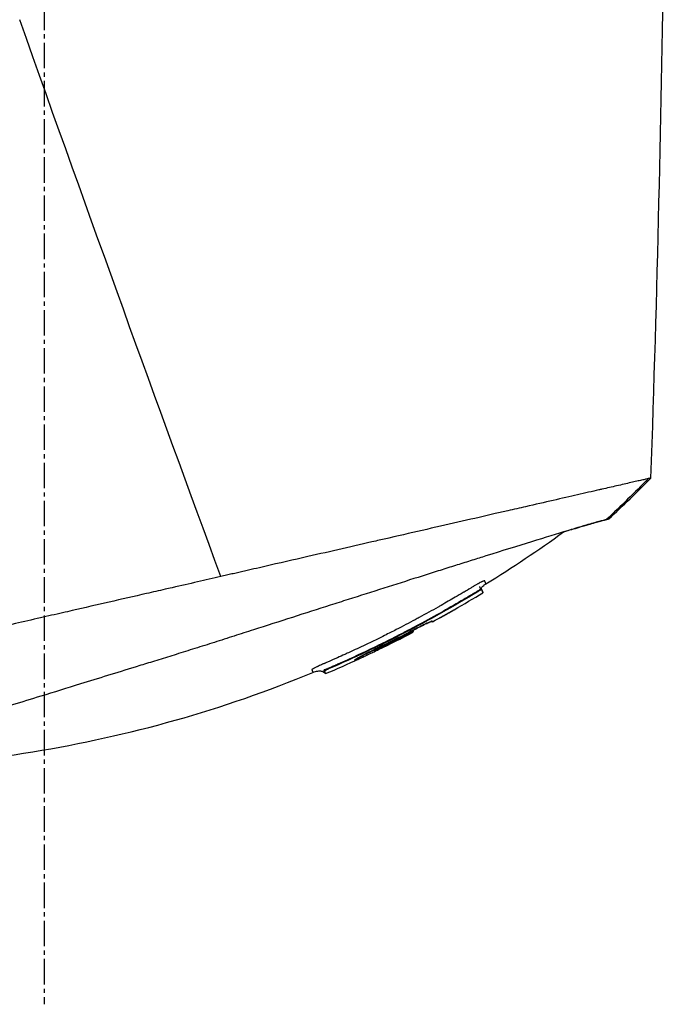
# Model space of a CAD drawing. Header units: millimetres. Extents: x 0 to 4378, y 0 to 2397.
# Tile 111 of 256: x 351 to 394, y 1691 to 1757. Entities that reach past the tile are written whole.
import ezdxf

# ---------------------------------------------------------------- set-up
doc = ezdxf.new("R2010")
doc.units = ezdxf.units.MM
doc.header["$LTSCALE"] = 0.2
doc.linetypes.add('CENTER2', pattern=[1.125, 0.75, -0.125, 0.125, -0.125])
doc.layers.add('02_Center Line', color=1, linetype='CENTER2')

# ---------------------------------------------------------------- blocks, each defined once
blk = doc.blocks.new('A$Ca70e54de')
for p, q in [((111.685, 1249.551), (111.685, 1249.551)), ((114.143, 1242.686), (114.143, 1242.686)), ((114.628, 1241.338), (114.628, 1241.338)), ((121.767, 1221.705), (121.767, 1221.705)), ((125.668, 1220.564), (125.668, 1220.564)), ((123.268, 1220.013), (123.267, 1220.015)), ((124.075, 1220.198), (124.074, 1220.199)), ((139.516, 1218.847), (139.542, 1218.821)), ((139.81, 1218.958), (139.777, 1218.992)), ((139.811, 1218.958), (139.777, 1218.991)), ((139.811, 1218.958), (139.811, 1218.957)), ((135.196, 1216.105), (135.18, 1216.146)), ((132.605, 1214.935), (132.638, 1214.902)), ((132.638, 1214.902), (132.605, 1214.935)), ((132.623, 1214.938), (132.619, 1214.942)), ((131.363, 1214.271), (131.377, 1214.236)), ((129.306, 1213.592), (129.353, 1213.544)), ((129.425, 1213.367), (129.377, 1213.415)), ((129.593, 1213.711), (129.621, 1213.683))]:
    blk.add_line(p, q)
for centre, radius, start, end in [((97.095, 1289.003), 82.256, 298.65409, 299.79831), ((97.097, 1288.999), 82.251, 298.65418, 299.78139), ((97.455, 1288.327), 81.489, 295.82315, 297.59042), ((97.452, 1288.336), 81.499, 295.8226, 297.58961), ((97.449, 1288.342), 81.405, 297.65784, 297.65788)]:
    blk.add_arc(centre, radius, start, end)
at = {"extrusion": (0, 0, -1)}
for centre, major_axis, ratio, start_param, end_param in [((111.406, 1283.886), (26.567, -66.266), 0.000011, 6.283185, 6.293757), ((108.95, 1285.594), (27.59, -68.776), 0.00001, 0.010311, 0.035347), ((97.635, 1287.735), (-78.866, -17.397), 1, 4.449176, 4.477539), ((97.552, 1288.027), (-78.58, -20.164), 1, 4.484036, 4.512271), ((135.144, 1216.145), (0.063, 0.128), 0.594731, 0.474948, 0.520377), ((135.144, 1216.147), (0.063, 0.128), 0.595358, 0.491689, 0.520398), ((103.442, 1287.482), (29.199, -72.587), 0.000011, 0.013725, 0.03454), ((132.687, 1214.964), (-0.0785, 0.0124), 0.66388, 3.91418, 5.543991), ((132.7, 1214.928), (0.0781, -0.0143), 0.664623, 0.735268, 2.367871), ((103.606, 1287.507), (29.148, -72.631), 0.00001, 0.013733, 0.034559), ((132.862, 1215.173), (0.0437, -0.09), 0.000011, 6.283185, 6.338523), ((129.629, 1213.664), (0.275, 0.119), 0.068518, 3.143398, 4.714195)]:
    blk.add_ellipse(centre, major_axis=major_axis, ratio=ratio, start_param=start_param, end_param=end_param, dxfattribs=at)
for points, knots in [([(150.183, 1299.963), (150.183, 1299.963), (150.153, 1299.933), (150.035, 1299.815), (149.947, 1299.727), (149.595, 1299.375), (149.248, 1299.028), (148.498, 1298.278), (148.155, 1297.935), (147.553, 1297.333), (147.321, 1297.101), (146.798, 1296.579), (146.504, 1296.285), (145.373, 1295.153), (144.451, 1294.231), (142.879, 1292.659), (142.283, 1292.063), (138.167, 1287.947), (133.777, 1283.557), (128.155, 1277.935), (127.546, 1277.325), (125.599, 1275.378), (124.247, 1274.027), (121.399, 1271.178), (119.901, 1269.68), (116.772, 1266.552), (115.14, 1264.919), (113.081, 1262.86), (112.661, 1262.441), (111.928, 1261.708), (111.631, 1261.411), (111.12, 1260.9), (110.874, 1260.654), (110.524, 1260.303), (110.498, 1260.277), (110.078, 1259.857), (109.891, 1259.67), (109.524, 1259.303), (109.338, 1259.118), (109.015, 1258.794), (108.876, 1258.655), (108.643, 1258.422), (108.549, 1258.328), (108.353, 1258.132), (108.251, 1258.031), (107.863, 1257.643), (107.569, 1257.348), (106.886, 1256.666), (106.476, 1256.255), (104.423, 1254.203), (102.787, 1252.566), (99.65, 1249.429), (98.147, 1247.926), (93.92, 1243.699), (91.229, 1241.009), (88.091, 1237.87), (87.543, 1237.322), (85.953, 1235.732), (84.925, 1234.704), (82.06, 1231.839), (80.283, 1230.061), (77.962, 1227.741), (77.31, 1227.088), (76.137, 1225.915), (75.609, 1225.388), (74.665, 1224.443), (74.241, 1224.02), (73.133, 1222.912), (72.491, 1222.27), (71.499, 1221.277), (71.118, 1220.897), (70.66, 1220.439), (70.542, 1220.321), (70.237, 1220.016), (70.066, 1219.844), (69.694, 1219.473), (69.524, 1219.303), (69.353, 1219.132), (69.31, 1219.089), (69.267, 1219.046), (69.256, 1219.035), (69.245, 1219.024), (69.243, 1219.022), (69.24, 1219.019), (69.239, 1219.018), (69.239, 1219.018), (69.239, 1219.017), (69.238, 1219.017), (69.238, 1219.017), (69.238, 1219.017)], [0, 0, 0, 0, 0.264332, 0.264332, 0.528758, 0.528758, 1.056139, 1.056139, 1.406505, 1.406505, 1.606603, 1.606603, 1.835356, 1.835356, 2.445847, 2.445847, 2.794554, 2.794554, 4.769924, 4.769924, 5.00797, 5.00797, 5.526041, 5.526041, 6.089229, 6.089229, 6.695329, 6.695329, 6.850985, 6.850985, 6.965758, 6.965758, 7.072004, 7.072004, 7.117238, 7.117238, 7.152898, 7.152898, 7.188974, 7.188974, 7.2161, 7.2161, 7.234487, 7.234487, 7.254339, 7.254339, 7.310164, 7.310164, 7.395171, 7.395171, 7.733586, 7.733586, 8.048233, 8.048233, 8.627304, 8.627304, 8.751092, 8.751092, 8.989797, 8.989797, 9.432477, 9.432477, 9.613385, 9.613385, 9.771568, 9.771568, 9.909899, 9.909899, 10.152258, 10.152258, 10.334616, 10.334616, 10.403043, 10.403043, 10.523121, 10.523121, 10.703617, 10.703617, 10.793786, 10.793786, 10.838901, 10.838901, 10.861447, 10.861447, 10.872715, 10.872715, 10.878346, 10.878346, 10.883825, 10.883825, 10.883825, 10.883825]), ([(150.886, 1226.343), (150.836, 1226.332), (150.776, 1226.318), (150.708, 1226.302), (150.631, 1226.285), (150.543, 1226.264), (150.444, 1226.242), (150.346, 1226.219), (150.236, 1226.193), (150.117, 1226.166), (149.997, 1226.139), (149.868, 1226.109), (149.728, 1226.077), (149.45, 1226.013), (149.131, 1225.94), (148.773, 1225.859), (148.476, 1225.791), (148.152, 1225.717), (147.801, 1225.636), (147.73, 1225.62), (147.659, 1225.604), (147.587, 1225.587), (147.152, 1225.488), (146.682, 1225.38), (146.178, 1225.264), (145.672, 1225.148), (145.131, 1225.024), (144.556, 1224.893), (143.982, 1224.761), (143.373, 1224.622), (142.731, 1224.475), (142.345, 1224.386), (141.948, 1224.295), (141.539, 1224.202), (141.268, 1224.139), (140.992, 1224.076), (140.713, 1224.012), (140.006, 1223.85), (139.273, 1223.682), (138.515, 1223.508), (137.753, 1223.334), (136.965, 1223.153), (136.152, 1222.967), (135.339, 1222.781), (134.501, 1222.589), (133.639, 1222.392), (133.352, 1222.326), (133.062, 1222.259), (132.769, 1222.192), (131.294, 1221.854), (129.781, 1221.507), (128.236, 1221.152), (127.298, 1220.937), (126.346, 1220.719), (125.383, 1220.499), (125.142, 1220.444), (124.9, 1220.388), (124.658, 1220.333), (124.597, 1220.319), (124.537, 1220.305), (124.476, 1220.291), (124.415, 1220.277), (124.354, 1220.263), (124.294, 1220.249), (124.172, 1220.222), (124.051, 1220.194), (123.929, 1220.166), (123.807, 1220.138), (123.685, 1220.11), (123.563, 1220.082), (123.44, 1220.054), (123.318, 1220.026), (123.196, 1219.998), (123.073, 1219.97), (122.95, 1219.942), (122.827, 1219.914), (122.705, 1219.886), (122.582, 1219.858), (122.458, 1219.829)], [0, 0, 0, 0, 0.0296065, 0.0296065, 0.0296065, 0.0625552, 0.0625552, 0.0625552, 0.0956223, 0.0956223, 0.0956223, 0.1287583, 0.1287583, 0.1287583, 0.1950345, 0.1950345, 0.1950345, 0.25, 0.25, 0.25, 0.2609996, 0.2609996, 0.2609996, 0.3271356, 0.3271356, 0.3271356, 0.3936018, 0.3936018, 0.3936018, 0.4600955, 0.4600955, 0.4600955, 0.5, 0.5, 0.5, 0.5264171, 0.5264171, 0.5264171, 0.593228, 0.593228, 0.593228, 0.6604161, 0.6604161, 0.6604161, 0.7276097, 0.7276097, 0.7276097, 0.75, 0.75, 0.75, 0.8628411, 0.8628411, 0.8628411, 0.9313886, 0.9313886, 0.9313886, 0.9485533, 0.9485533, 0.9485533, 0.9528443, 0.9528443, 0.9528443, 0.957135, 0.957135, 0.957135, 0.9657149, 0.9657149, 0.9657149, 0.9742923, 0.9742923, 0.9742923, 0.9828662, 0.9828662, 0.9828662, 0.9914358, 0.9914358, 0.9914358, 0.999992, 0.999992, 0.999992, 0.999992]), ([(151.063, 1226.384), (151.063, 1226.384), (151.063, 1226.384), (151.062, 1226.384), (151.046, 1226.38), (151.001, 1226.37), (150.983, 1226.366), (150.95, 1226.358), (150.939, 1226.356), (150.92, 1226.351), (150.913, 1226.35), (150.903, 1226.347), (150.9, 1226.347), (150.893, 1226.345), (150.889, 1226.344), (150.886, 1226.343)], [0.2108493, 0.2108493, 0.2108493, 0.2108493, 0.2151263, 0.2151263, 0.321952, 0.321952, 0.3753541, 0.3753541, 0.4020519, 0.4020519, 0.4154008, 0.4154008, 0.4220656, 0.4220656, 0.4297877, 0.4297877, 0.4297877, 0.4297877]), ([(148.109, 1223.622), (147.996, 1223.594), (147.826, 1223.549), (147.372, 1223.423), (147.088, 1223.342), (146.526, 1223.179), (146.277, 1223.105), (145.848, 1222.977), (145.685, 1222.928), (144.145, 1222.464), (142.304, 1221.894), (139.933, 1221.151), (139.789, 1221.105), (139.335, 1220.963), (139.007, 1220.86), (138.351, 1220.653), (138.016, 1220.548), (137.344, 1220.336), (137, 1220.227), (136.295, 1220.004), (135.937, 1219.891), (134.834, 1219.542), (134.073, 1219.3), (132.518, 1218.806), (131.724, 1218.554), (130.526, 1218.172), (130.133, 1218.046), (128.078, 1217.391), (126.369, 1216.843), (124.195, 1216.143), (123.764, 1216.005), (122.901, 1215.728), (122.466, 1215.589), (121.597, 1215.312), (121.166, 1215.176), (120.322, 1214.911), (119.907, 1214.781), (119.299, 1214.592), (119.103, 1214.531), (118.53, 1214.354), (118.148, 1214.235), (117.43, 1214.014), (117.092, 1213.909), (115.527, 1213.426), (114.31, 1213.05), (112.219, 1212.404), (111.341, 1212.133), (109.198, 1211.472), (107.957, 1211.088), (106.189, 1210.542), (105.615, 1210.364), (104.504, 1210.021), (103.963, 1209.853), (103.444, 1209.693)], [0.000005, 0.000005, 0.000005, 0.000005, 0.319511, 0.319511, 0.639479, 0.639479, 0.852403, 0.852403, 0.973891, 0.973891, 1.947625, 1.947625, 2.010365, 2.010365, 2.139691, 2.139691, 2.265575, 2.265575, 2.393345, 2.393345, 2.521559, 2.521559, 2.781941, 2.781941, 3.041001, 3.041001, 3.166048, 3.166048, 3.692233, 3.692233, 3.821507, 3.821507, 3.951206, 3.951206, 4.07808, 4.07808, 4.201324, 4.201324, 4.258471, 4.258471, 4.368502, 4.368502, 4.468635, 4.468635, 4.831764, 4.831764, 5.102761, 5.102761, 5.508805, 5.508805, 5.711646, 5.711646, 5.914059, 5.914059, 5.914059, 5.914059]), ([(145.255, 1222.798), (145.356, 1222.829), (145.454, 1222.858), (145.721, 1222.939), (145.884, 1222.988), (146.312, 1223.115), (146.56, 1223.188), (147.119, 1223.351), (147.4, 1223.431), (147.736, 1223.524), (147.834, 1223.55), (148, 1223.594), (148.069, 1223.612), (148.123, 1223.626)], [5.422349, 5.422349, 5.422349, 5.422349, 5.498875, 5.498875, 5.634552, 5.634552, 5.872375, 5.872375, 6.229939, 6.229939, 6.408513, 6.408513, 6.587137, 6.587137, 6.587137, 6.587137]), ([(148.273, 1223.663), (148.273, 1223.663), (148.273, 1223.663), (148.273, 1223.663), (148.27, 1223.662), (148.215, 1223.649), (148.109, 1223.622)], [0, 0, 0, 0, 0.0191249, 0.0191249, 0.0191249, 0.9999979, 0.9999979, 0.9999979, 0.9999979]), ([(148.123, 1223.626), (148.214, 1223.649), (148.264, 1223.661), (148.272, 1223.662), (148.273, 1223.663), (148.273, 1223.663), (148.273, 1223.663)], [0.0000006, 0.0000006, 0.0000006, 0.0000006, 0.914072, 0.914072, 0.914072, 1, 1, 1, 1]), ([(122.458, 1219.829), (121.428, 1219.581), (120.407, 1219.36), (119.058, 1219.051), (118.903, 1219.015), (118.335, 1218.885), (117.921, 1218.79), (115.855, 1218.317), (114.212, 1217.94), (112.362, 1217.516), (112.146, 1217.467), (111.435, 1217.304), (110.945, 1217.192), (109.897, 1216.951), (109.344, 1216.825), (108.163, 1216.553), (107.539, 1216.41), (101.821, 1215.097), (97.293, 1214.067), (93.605, 1213.219)], [0.000234, 0.000234, 0.000234, 0.000234, 0.319634, 0.319634, 0.361124, 0.361124, 0.471797, 0.471797, 0.914416, 0.914416, 0.9732, 0.9732, 1.107816, 1.107816, 1.261595, 1.261595, 1.436675, 1.436675, 2.883412, 2.883412, 2.883412, 2.883412]), ([(139.265, 1219.177), (139.249, 1219.167), (139.235, 1219.159), (139.224, 1219.152), (139.2, 1219.138), (139.164, 1219.116), (139.123, 1219.091), (139.065, 1219.056), (138.997, 1219.015), (138.941, 1218.981), (138.938, 1218.979), (138.934, 1218.977), (138.931, 1218.975), (138.834, 1218.917), (138.733, 1218.856), (138.637, 1218.799), (138.617, 1218.787), (138.597, 1218.775), (138.577, 1218.763), (138.401, 1218.658), (138.21, 1218.546), (138.047, 1218.451), (137.745, 1218.274), (137.433, 1218.094), (137.109, 1217.91), (137.04, 1217.871), (136.972, 1217.833), (136.903, 1217.794), (136.704, 1217.682), (136.5, 1217.568), (136.293, 1217.454), (136.086, 1217.339), (135.836, 1217.203), (135.658, 1217.107), (135.567, 1217.058), (135.476, 1217.009), (135.383, 1216.959), (134.979, 1216.743), (134.559, 1216.523), (134.12, 1216.298), (133.869, 1216.169), (133.612, 1216.039), (133.35, 1215.908), (133.178, 1215.823), (133.004, 1215.737), (132.828, 1215.65), (132.58, 1215.529), (132.328, 1215.407), (132.07, 1215.284), (131.891, 1215.198), (131.709, 1215.113), (131.524, 1215.026), (131.482, 1215.007), (131.44, 1214.987), (131.398, 1214.967), (131.17, 1214.861), (130.91, 1214.742), (130.704, 1214.648), (130.542, 1214.575), (130.376, 1214.5), (130.21, 1214.426), (129.99, 1214.328), (129.768, 1214.231), (129.548, 1214.135), (129.51, 1214.118), (129.472, 1214.102), (129.434, 1214.086), (129.417, 1214.078), (129.4, 1214.071), (129.382, 1214.063), (129.355, 1214.051), (129.327, 1214.039), (129.299, 1214.027), (129.272, 1214.016), (129.244, 1214.004), (129.217, 1213.992), (129.123, 1213.95), (129.031, 1213.909), (128.946, 1213.869), (128.932, 1213.862), (128.918, 1213.856), (128.904, 1213.849)], [0.1547889, 0.1547889, 0.1547889, 0.1547889, 0.15625, 0.15625, 0.15625, 0.1593979, 0.1593979, 0.1593979, 0.1637965, 0.1637965, 0.1637965, 0.1640625, 0.1640625, 0.1640625, 0.171875, 0.171875, 0.171875, 0.1734917, 0.1734917, 0.1734917, 0.1875, 0.1875, 0.1875, 0.213324, 0.213324, 0.213324, 0.21875, 0.21875, 0.21875, 0.234375, 0.234375, 0.234375, 0.25, 0.25, 0.25, 0.2579257, 0.2579257, 0.2579257, 0.2926672, 0.2926672, 0.2926672, 0.3125, 0.3125, 0.3125, 0.3255033, 0.3255033, 0.3255033, 0.34375, 0.34375, 0.34375, 0.3564771, 0.3564771, 0.3564771, 0.359375, 0.359375, 0.359375, 0.375, 0.375, 0.375, 0.3873006, 0.3873006, 0.3873006, 0.40346, 0.40346, 0.40346, 0.40625, 0.40625, 0.40625, 0.4075224, 0.4075224, 0.4075224, 0.409563, 0.409563, 0.409563, 0.4116065, 0.4116065, 0.4116065, 0.4185939, 0.4185939, 0.4185939, 0.4197379, 0.4197379, 0.4197379, 0.4197379]), ([(139.901, 1219.522), (139.901, 1219.522), (139.901, 1219.522), (139.901, 1219.522), (139.893, 1219.519), (139.885, 1219.515), (139.876, 1219.511), (139.868, 1219.508), (139.859, 1219.503), (139.85, 1219.499), (139.831, 1219.491), (139.811, 1219.481), (139.79, 1219.47), (139.781, 1219.466), (139.771, 1219.461), (139.762, 1219.456), (139.727, 1219.438), (139.688, 1219.418), (139.647, 1219.396), (139.621, 1219.382), (139.594, 1219.367), (139.567, 1219.352), (139.549, 1219.342), (139.531, 1219.332), (139.512, 1219.321), (139.503, 1219.316), (139.493, 1219.31), (139.482, 1219.304), (139.427, 1219.273), (139.359, 1219.233), (139.304, 1219.2), (139.29, 1219.192), (139.277, 1219.184), (139.265, 1219.177)], [0.13467149, 0.13467149, 0.13467149, 0.13467149, 0.13467577, 0.13467577, 0.13467577, 0.13590742, 0.13590742, 0.13590742, 0.13713858, 0.13713858, 0.13713858, 0.13959007, 0.13959007, 0.13959007, 0.140625, 0.140625, 0.140625, 0.14441188, 0.14441188, 0.14441188, 0.14682819, 0.14682819, 0.14682819, 0.1484375, 0.1484375, 0.1484375, 0.1492622, 0.1492622, 0.1492622, 0.15366753, 0.15366753, 0.15366753, 0.15478892, 0.15478892, 0.15478892, 0.15478892]), ([(139.731, 1219.04), (139.731, 1219.04), (139.73, 1219.041), (139.729, 1219.043), (139.727, 1219.045), (139.723, 1219.051), (139.72, 1219.055), (139.709, 1219.073), (139.704, 1219.082), (139.692, 1219.109), (139.686, 1219.126), (139.681, 1219.147), (139.681, 1219.152), (139.68, 1219.16), (139.679, 1219.164), (139.679, 1219.167), (139.679, 1219.168), (139.679, 1219.168), (139.679, 1219.168), (139.679, 1219.168), (139.679, 1219.168), (139.679, 1219.168)], [0.01239892, 0.01239892, 0.01239892, 0.01239892, 0.01309423, 0.01309423, 0.01752558, 0.01752558, 0.02717414, 0.02717414, 0.03375885, 0.03375885, 0.04117715, 0.04117715, 0.0434471, 0.0434471, 0.04514948, 0.04514948, 0.04530898, 0.04530898, 0.0453248, 0.0453248, 0.0453404, 0.0453404, 0.0453404, 0.0453404]), ([(139.769, 1218.999), (139.771, 1219.008), (139.772, 1219.017), (139.78, 1219.045), (139.788, 1219.065), (139.812, 1219.107), (139.828, 1219.13), (139.875, 1219.183), (139.906, 1219.212), (139.986, 1219.277), (140.037, 1219.31), (140.088, 1219.342)], [0.00301811, 0.00301811, 0.00301811, 0.00301811, 0.00570858, 0.00570858, 0.01197557, 0.01197557, 0.02028974, 0.02028974, 0.03307868, 0.03307868, 0.05114469, 0.05114469, 0.05114469, 0.05114469]), ([(140.088, 1219.342), (140.088, 1219.342), (140.08, 1219.361), (140.066, 1219.395), (140.065, 1219.397), (140.064, 1219.4), (140.063, 1219.403), (140.057, 1219.419), (140.049, 1219.438), (140.04, 1219.459), (140.038, 1219.465), (140.035, 1219.471), (140.033, 1219.478), (140.027, 1219.492), (140.021, 1219.508), (140.013, 1219.526), (140.012, 1219.53), (140.01, 1219.534), (140.008, 1219.538), (140.006, 1219.541), (140.006, 1219.545), (140.004, 1219.547), (140.003, 1219.549), (140.002, 1219.55), (140.001, 1219.551), (139.991, 1219.555), (139.964, 1219.548), (139.923, 1219.531), (139.916, 1219.529), (139.909, 1219.525), (139.901, 1219.522)], [0.0000142, 0.0000142, 0.0000142, 0.0000142, 0.0625, 0.0625, 0.0625, 0.0674467, 0.0674467, 0.0674467, 0.09375, 0.09375, 0.09375, 0.1011986, 0.1011986, 0.1011986, 0.1181477, 0.1181477, 0.1181477, 0.1222453, 0.1222453, 0.1222453, 0.125, 0.125, 0.125, 0.1262746, 0.1262746, 0.1262746, 0.133446, 0.133446, 0.133446, 0.1346715, 0.1346715, 0.1346715, 0.1346715]), ([(139.542, 1218.821), (137.948, 1217.851), (136.326, 1216.938), (133.017, 1215.223), (131.333, 1214.423), (129.621, 1213.683)], [-1.119708, -1.119708, -1.119708, -1.119708, -0.559623, -0.559623, -0.000001, -0.000001, -0.000001, -0.000001]), ([(139.516, 1218.847), (139.503, 1218.84), (139.489, 1218.832), (139.476, 1218.824), (139.419, 1218.79), (139.362, 1218.755), (139.305, 1218.721), (139.248, 1218.686), (139.191, 1218.652), (139.134, 1218.618), (139.077, 1218.583), (139.02, 1218.549), (138.963, 1218.515), (138.849, 1218.446), (138.734, 1218.378), (138.619, 1218.311), (138.161, 1218.04), (137.7, 1217.773), (137.236, 1217.511), (136.698, 1217.207), (136.158, 1216.909), (135.612, 1216.617), (135.418, 1216.514), (135.224, 1216.41), (135.029, 1216.308)], [0, 0, 0, 0, 0.0040967, 0.0040967, 0.0040967, 0.0218385, 0.0218385, 0.0218385, 0.0395803, 0.0395803, 0.0395803, 0.0573221, 0.0573221, 0.0573221, 0.0928057, 0.0928057, 0.0928057, 0.2347402, 0.2347402, 0.2347402, 0.3993947, 0.3993947, 0.3993947, 0.4578413, 0.4578413, 0.4578413, 0.4578413]), ([(139.777, 1218.992), (139.777, 1218.992), (139.776, 1218.992), (139.775, 1218.992), (139.768, 1218.992), (139.74, 1218.976), (139.701, 1218.955), (139.655, 1218.93), (139.586, 1218.889), (139.516, 1218.847)], [0.0120771, 0.0120771, 0.0120771, 0.0120771, 0.0564556, 0.0564556, 0.0564556, 0.4856693, 0.4856693, 0.4856693, 0.9999985, 0.9999985, 0.9999985, 0.9999985]), ([(139.811, 1218.958), (139.808, 1218.963), (139.775, 1218.95), (139.725, 1218.924), (139.675, 1218.899), (139.61, 1218.863), (139.542, 1218.821)], [0, 0, 0, 0, 0.500515, 0.500515, 0.500515, 1, 1, 1, 1]), ([(139.777, 1218.992), (139.765, 1219.003), (139.752, 1219.016), (139.735, 1219.035), (139.73, 1219.04), (139.73, 1219.041), (139.73, 1219.041), (139.73, 1219.041)], [0, 0, 0, 0, 0.00507025, 0.00507025, 0.008023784, 0.008023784, 0.008264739, 0.008264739, 0.008264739, 0.008264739]), ([(139.811, 1218.957), (139.839, 1218.888), (139.86, 1218.836), (139.886, 1218.769), (139.893, 1218.753), (139.893, 1218.753), (139.886, 1218.77), (139.86, 1218.836), (139.839, 1218.888), (139.811, 1218.958)], [-1.113248, -1.113248, -1.113248, -1.113248, -0.82321, -0.82321, -0.556619, -0.556619, -0.289996, -0.289996, 0, 0, 0, 0]), ([(137.951, 1217.611), (137.951, 1217.611), (137.951, 1217.611), (137.959, 1217.613), (137.967, 1217.616), (137.974, 1217.62)], [0.010414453, 0.010414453, 0.010414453, 0.010414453, 0.010437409, 0.010437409, 0.012858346, 0.012858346, 0.012858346, 0.012858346]), ([(136.523, 1216.861), (136.522, 1216.864), (136.515, 1216.864), (136.503, 1216.861), (136.499, 1216.86), (136.494, 1216.858), (136.489, 1216.857), (136.478, 1216.853), (136.464, 1216.848), (136.448, 1216.842), (136.433, 1216.836), (136.415, 1216.829), (136.396, 1216.821), (136.355, 1216.804), (136.306, 1216.783), (136.248, 1216.756), (136.245, 1216.755), (136.242, 1216.754), (136.239, 1216.752), (136.194, 1216.732), (136.143, 1216.708), (136.089, 1216.683), (136.077, 1216.677), (136.064, 1216.671), (136.051, 1216.664), (136.015, 1216.647), (135.978, 1216.629), (135.939, 1216.611), (135.899, 1216.591), (135.857, 1216.571), (135.814, 1216.549), (135.791, 1216.538), (135.768, 1216.527), (135.745, 1216.516), (135.681, 1216.484), (135.613, 1216.45), (135.544, 1216.415), (135.468, 1216.377), (135.39, 1216.338), (135.311, 1216.297), (135.292, 1216.288), (135.273, 1216.278), (135.253, 1216.268), (135.154, 1216.217), (135.053, 1216.165), (134.952, 1216.112)], [0, 0, 0, 0, 0.093194, 0.093194, 0.093194, 0.125, 0.125, 0.125, 0.189042, 0.189042, 0.189042, 0.25, 0.25, 0.25, 0.375001, 0.375001, 0.375001, 0.38152, 0.38152, 0.38152, 0.477845, 0.477845, 0.477845, 0.5, 0.5, 0.5, 0.56152, 0.56152, 0.56152, 0.625001, 0.625001, 0.625001, 0.658058, 0.658058, 0.658058, 0.75, 0.75, 0.75, 0.850773, 0.850773, 0.850773, 0.875, 0.875, 0.875, 1, 1, 1, 1]), ([(134.952, 1216.112), (135.122, 1216.2), (135.294, 1216.289), (135.612, 1216.45), (135.762, 1216.524), (136.024, 1216.652), (136.141, 1216.707), (136.327, 1216.792), (136.4, 1216.823), (136.46, 1216.846), (136.473, 1216.85), (136.479, 1216.851), (136.48, 1216.851), (136.48, 1216.851)], [0, 0, 0, 0, 0.057312, 0.057312, 0.1128427, 0.1128427, 0.1676937, 0.1676937, 0.2223549, 0.2223549, 0.2440225, 0.2440225, 0.2487467, 0.2487467, 0.2487467, 0.2487467]), ([(135.23, 1216.255), (135.297, 1216.29), (135.364, 1216.324), (135.588, 1216.438), (135.742, 1216.514), (136.017, 1216.648), (136.14, 1216.707), (136.316, 1216.787), (136.381, 1216.815), (136.426, 1216.833)], [0.0312372, 0.0312372, 0.0312372, 0.0312372, 0.0542077, 0.0542077, 0.110689, 0.110689, 0.1680986, 0.1680986, 0.2151393, 0.2151393, 0.2151393, 0.2151393]), ([(136.538, 1216.821), (136.536, 1216.82), (136.535, 1216.819), (136.52, 1216.813), (136.507, 1216.811), (136.479, 1216.811), (136.466, 1216.813), (136.446, 1216.82), (136.44, 1216.823), (136.432, 1216.828), (136.429, 1216.83), (136.426, 1216.833)], [-0.01576575, -0.01576575, -0.01576575, -0.01576575, -0.0149023, -0.0149023, -0.00948324, -0.00948324, -0.00441114, -0.00441114, -0.00209553, -0.00209553, -0.00090269, -0.00090269, -0.00090269, -0.00090269]), ([(136.539, 1216.821), (136.537, 1216.82), (136.535, 1216.819), (136.523, 1216.814), (136.512, 1216.812), (136.49, 1216.81), (136.479, 1216.811), (136.459, 1216.815), (136.45, 1216.818), (136.436, 1216.825), (136.431, 1216.829), (136.426, 1216.833)], [-0.00093187, -0.00093187, -0.00093187, -0.00093187, 0, 0, 0.00436612, 0.00436612, 0.00867322, 0.00867322, 0.01202355, 0.01202355, 0.01407745, 0.01407745, 0.01407745, 0.01407745]), ([(135.029, 1216.308), (134.827, 1216.202), (134.625, 1216.097), (134.424, 1215.994), (134.029, 1215.791), (133.637, 1215.593), (133.242, 1215.399), (132.847, 1215.204), (132.449, 1215.011), (132.05, 1214.823)], [0.4578413, 0.4578413, 0.4578413, 0.4578413, 0.5186092, 0.5186092, 0.5186092, 0.6378238, 0.6378238, 0.6378238, 0.7570383, 0.7570383, 0.7570383, 0.7570383]), ([(135.18, 1216.146), (135.18, 1216.147), (135.174, 1216.145), (135.164, 1216.141), (135.154, 1216.137), (135.14, 1216.13), (135.121, 1216.122), (135.103, 1216.113), (135.081, 1216.102), (135.057, 1216.09), (135.033, 1216.078), (135.007, 1216.065), (134.981, 1216.051)], [0, 0, 0, 0, 0.25, 0.25, 0.25, 0.5, 0.5, 0.5, 0.75, 0.75, 0.75, 1, 1, 1, 1]), ([(135.236, 1216.239), (135.237, 1216.236), (135.238, 1216.232), (135.241, 1216.22), (135.242, 1216.21), (135.242, 1216.184), (135.239, 1216.168), (135.23, 1216.143), (135.225, 1216.133), (135.211, 1216.115), (135.204, 1216.109), (135.196, 1216.105)], [0, 0, 0, 0, 0.00105443, 0.00105443, 0.00390422, 0.00390422, 0.00841748, 0.00841748, 0.01167124, 0.01167124, 0.01535386, 0.01535386, 0.01535386, 0.01535386]), ([(135.236, 1216.238), (135.239, 1216.231), (135.241, 1216.224), (135.243, 1216.209), (135.243, 1216.201), (135.242, 1216.178), (135.238, 1216.162), (135.229, 1216.138), (135.224, 1216.13), (135.212, 1216.115), (135.205, 1216.109), (135.197, 1216.104)], [-0.01932859, -0.01932859, -0.01932859, -0.01932859, -0.01686752, -0.01686752, -0.01403596, -0.01403596, -0.0080494, -0.0080494, -0.00399872, -0.00399872, 0, 0, 0, 0]), ([(132.05, 1214.823), (131.652, 1214.634), (131.251, 1214.449), (130.85, 1214.267), (130.649, 1214.176), (130.447, 1214.086), (130.246, 1213.996), (130.195, 1213.974), (130.145, 1213.952), (130.094, 1213.93), (130.069, 1213.919), (130.044, 1213.907), (130.019, 1213.896), (129.994, 1213.885), (129.968, 1213.874), (129.943, 1213.863), (129.856, 1213.825), (129.77, 1213.787), (129.683, 1213.75), (129.669, 1213.743), (129.654, 1213.737), (129.64, 1213.731), (129.624, 1213.724), (129.609, 1213.717), (129.593, 1213.711)], [0.7570383, 0.7570383, 0.7570383, 0.7570383, 0.8762529, 0.8762529, 0.8762529, 0.9358602, 0.9358602, 0.9358602, 0.950762, 0.950762, 0.950762, 0.9582129, 0.9582129, 0.9582129, 0.9656638, 0.9656638, 0.9656638, 0.9912339, 0.9912339, 0.9912339, 0.9954674, 0.9954674, 0.9954674, 0.9999999, 0.9999999, 0.9999999, 0.9999999]), ([(132.906, 1215.083), (132.804, 1215.033), (132.702, 1214.983), (132.602, 1214.934), (132.581, 1214.924), (132.56, 1214.913), (132.54, 1214.903), (132.461, 1214.864), (132.384, 1214.826), (132.31, 1214.789), (132.263, 1214.765), (132.218, 1214.742), (132.173, 1214.72), (132.128, 1214.697), (132.084, 1214.674), (132.042, 1214.653), (132.029, 1214.646), (132.017, 1214.64), (132.005, 1214.633), (131.951, 1214.606), (131.899, 1214.579), (131.851, 1214.554), (131.836, 1214.546), (131.822, 1214.538), (131.807, 1214.531), (131.736, 1214.493), (131.671, 1214.459), (131.615, 1214.428), (131.609, 1214.425), (131.604, 1214.422), (131.598, 1214.419), (131.55, 1214.392), (131.508, 1214.369), (131.474, 1214.349), (131.458, 1214.339), (131.444, 1214.331), (131.432, 1214.323), (131.414, 1214.312), (131.399, 1214.303), (131.389, 1214.295), (131.386, 1214.294), (131.384, 1214.292), (131.382, 1214.29), (131.368, 1214.28), (131.362, 1214.274), (131.363, 1214.271)], [0, 0, 0, 0, 0.124961, 0.124961, 0.124961, 0.151074, 0.151074, 0.151074, 0.25, 0.25, 0.25, 0.31207, 0.31207, 0.31207, 0.375, 0.375, 0.375, 0.39351, 0.39351, 0.39351, 0.475398, 0.475398, 0.475398, 0.5, 0.5, 0.5, 0.625, 0.625, 0.625, 0.638241, 0.638241, 0.638241, 0.75, 0.75, 0.75, 0.801734, 0.801734, 0.801734, 0.874941, 0.874941, 0.874941, 0.891604, 0.891604, 0.891604, 1, 1, 1, 1]), ([(131.395, 1214.298), (131.395, 1214.298), (131.396, 1214.298), (131.403, 1214.303), (131.413, 1214.311), (131.456, 1214.338), (131.499, 1214.363), (131.625, 1214.433), (131.718, 1214.484), (131.941, 1214.601), (132.077, 1214.671), (132.37, 1214.819), (132.532, 1214.899), (132.765, 1215.014), (132.836, 1215.048), (132.906, 1215.083)], [0.0246418, 0.0246418, 0.0246418, 0.0246418, 0.0312187, 0.0312187, 0.0518313, 0.0518313, 0.0907077, 0.0907077, 0.1416954, 0.1416954, 0.196169, 0.196169, 0.2513806, 0.2513806, 0.2748857, 0.2748857, 0.2748857, 0.2748857]), ([(131.657, 1214.359), (131.712, 1214.384), (131.774, 1214.413), (131.843, 1214.445), (131.916, 1214.479), (131.996, 1214.517), (132.081, 1214.558), (132.122, 1214.577), (132.164, 1214.597), (132.207, 1214.617)], [0.3828608, 0.3828608, 0.3828608, 0.3828608, 0.5000001, 0.5000001, 0.5000001, 0.6250007, 0.6250007, 0.6250007, 0.6844931, 0.6844931, 0.6844931, 0.6844931]), ([(132.207, 1214.617), (132.209, 1214.618), (132.211, 1214.619), (132.214, 1214.621), (132.259, 1214.642), (132.305, 1214.664), (132.353, 1214.687), (132.448, 1214.732), (132.546, 1214.779), (132.646, 1214.828), (132.747, 1214.876), (132.849, 1214.925), (132.951, 1214.975)], [0.6844931, 0.6844931, 0.6844931, 0.6844931, 0.6875004, 0.6875004, 0.6875004, 0.7500001, 0.7500001, 0.7500001, 0.8750003, 0.8750003, 0.8750003, 1, 1, 1, 1]), ([(132.638, 1214.902), (132.644, 1214.896), (132.651, 1214.891), (132.666, 1214.883), (132.674, 1214.88), (132.687, 1214.877), (132.692, 1214.876), (132.696, 1214.875)], [0, 0, 0, 0, 0.002505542, 0.002505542, 0.005207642, 0.005207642, 0.006541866, 0.006541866, 0.006541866, 0.006541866]), ([(132.934, 1215.023), (132.908, 1215.01), (132.881, 1214.997), (132.832, 1214.973), (132.811, 1214.962), (132.775, 1214.943), (132.76, 1214.934), (132.741, 1214.923), (132.737, 1214.92), (132.737, 1214.919)], [0, 0, 0, 0, 0.24981, 0.24981, 0.50014, 0.50014, 0.749753, 0.749753, 1, 1, 1, 1]), ([(132.738, 1214.877), (132.738, 1214.878), (132.739, 1214.878), (132.742, 1214.879), (132.743, 1214.879), (132.746, 1214.88), (132.747, 1214.88), (132.75, 1214.882), (132.752, 1214.882), (132.755, 1214.884), (132.757, 1214.884), (132.758, 1214.885)], [0.010823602, 0.010823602, 0.010823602, 0.010823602, 0.011151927, 0.011151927, 0.01194689, 0.01194689, 0.012834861, 0.012834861, 0.014710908, 0.014710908, 0.016085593, 0.016085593, 0.016085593, 0.016085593]), ([(132.752, 1214.883), (132.752, 1214.882), (132.757, 1214.884), (132.767, 1214.889), (132.777, 1214.893), (132.791, 1214.9), (132.81, 1214.908), (132.828, 1214.917), (132.85, 1214.927), (132.874, 1214.939), (132.899, 1214.95), (132.925, 1214.963), (132.951, 1214.976)], [0, 0, 0, 0, 0.25, 0.25, 0.25, 0.5, 0.5, 0.5, 0.75, 0.75, 0.75, 1, 1, 1, 1]), ([(131.377, 1214.236), (131.377, 1214.235), (131.388, 1214.238), (131.408, 1214.247), (131.411, 1214.248), (131.414, 1214.249), (131.417, 1214.251)], [0.0006343, 0.0006343, 0.0006343, 0.0006343, 0.1250001, 0.1250001, 0.1250001, 0.1417191, 0.1417191, 0.1417191, 0.1417191]), ([(131.417, 1214.251), (131.437, 1214.259), (131.465, 1214.271), (131.5, 1214.287), (131.54, 1214.305), (131.589, 1214.327), (131.646, 1214.354), (131.65, 1214.355), (131.653, 1214.357), (131.657, 1214.359)], [0.1417191, 0.1417191, 0.1417191, 0.1417191, 0.2500001, 0.2500001, 0.2500001, 0.3750004, 0.3750004, 0.3750004, 0.3828608, 0.3828608, 0.3828608, 0.3828608]), ([(94.857, 1206.945), (94.859, 1206.945), (94.86, 1206.945), (94.863, 1206.945), (94.865, 1206.945), (94.871, 1206.945), (94.875, 1206.945), (94.894, 1206.945), (94.908, 1206.945), (94.963, 1206.946), (95.005, 1206.946), (95.171, 1206.947), (95.295, 1206.948), (95.794, 1206.953), (96.168, 1206.958), (97.664, 1206.989), (98.786, 1207.03), (103.272, 1207.272), (106.634, 1207.628), (116.328, 1209.213), (122.626, 1210.972), (128.584, 1213.447)], [0, 0, 0, 0, 0.000405, 0.000405, 0.000867, 0.000867, 0.002252, 0.002252, 0.006408, 0.006408, 0.018875, 0.018875, 0.056277, 0.056277, 0.168484, 0.168484, 0.505145, 0.505145, 1.516367, 1.516367, 3.452003, 3.452003, 3.452003, 3.452003]), ([(128.597, 1213.69), (128.59, 1213.686), (128.583, 1213.682), (128.577, 1213.678), (128.575, 1213.677), (128.573, 1213.676), (128.571, 1213.674), (128.567, 1213.672), (128.563, 1213.67), (128.56, 1213.667), (128.539, 1213.654), (128.525, 1213.644), (128.519, 1213.638), (128.518, 1213.637), (128.517, 1213.636), (128.516, 1213.634), (128.512, 1213.629), (128.513, 1213.624), (128.514, 1213.623), (128.514, 1213.622), (128.514, 1213.62), (128.515, 1213.619), (128.516, 1213.617), (128.518, 1213.613), (128.518, 1213.612), (128.518, 1213.611), (128.519, 1213.609), (128.52, 1213.606), (128.52, 1213.606), (128.521, 1213.606), (128.521, 1213.605), (128.522, 1213.602), (128.525, 1213.595), (128.526, 1213.592), (128.527, 1213.589), (128.528, 1213.586), (128.53, 1213.583), (128.534, 1213.573), (128.537, 1213.564), (128.541, 1213.555), (128.548, 1213.537), (128.555, 1213.521), (128.56, 1213.508), (128.561, 1213.504), (128.563, 1213.501), (128.564, 1213.498), (128.57, 1213.483), (128.575, 1213.471), (128.578, 1213.463), (128.582, 1213.454), (128.584, 1213.449), (128.584, 1213.448), (128.584, 1213.447), (128.584, 1213.447), (128.584, 1213.447), (128.584, 1213.447), (128.584, 1213.447), (128.584, 1213.447)], [0.4308165, 0.4308165, 0.4308165, 0.4308165, 0.4319529, 0.4319529, 0.4319529, 0.4323771, 0.4323771, 0.4323771, 0.4331191, 0.4331191, 0.4331191, 0.4375, 0.4375, 0.4375, 0.438221, 0.438221, 0.438221, 0.4414062, 0.4414062, 0.4414062, 0.443331, 0.443331, 0.443331, 0.4453125, 0.4453125, 0.4453125, 0.4488405, 0.4488405, 0.4488405, 0.4492187, 0.4492187, 0.4492187, 0.453125, 0.453125, 0.453125, 0.4566024, 0.4566024, 0.4566024, 0.46875, 0.46875, 0.46875, 0.4936128, 0.4936128, 0.4936128, 0.5, 0.5, 0.5, 0.5305013, 0.5305013, 0.5305013, 0.5625, 0.5625, 0.5625, 0.5674377, 0.5674377, 0.5674377, 0.5675009, 0.5675009, 0.5675009, 0.5675009]), ([(128.584, 1213.447), (128.689, 1213.491), (128.797, 1213.527), (128.983, 1213.554), (129.06, 1213.556), (129.169, 1213.536), (129.205, 1213.525), (129.29, 1213.488), (129.337, 1213.454), (129.377, 1213.415)], [0, 0, 0, 0, 0.03388935, 0.03388935, 0.05633885, 0.05633885, 0.06726353, 0.06726353, 0.08414941, 0.08414941, 0.08414941, 0.08414941]), ([(128.904, 1213.849), (128.904, 1213.849), (128.904, 1213.849), (128.904, 1213.849), (128.891, 1213.843), (128.878, 1213.837), (128.865, 1213.83), (128.854, 1213.825), (128.843, 1213.82), (128.832, 1213.814), (128.806, 1213.802), (128.781, 1213.789), (128.757, 1213.777), (128.728, 1213.762), (128.7, 1213.747), (128.675, 1213.734), (128.664, 1213.728), (128.653, 1213.722), (128.643, 1213.716), (128.626, 1213.707), (128.611, 1213.698), (128.597, 1213.69)], [0.41973786, 0.41973786, 0.41973786, 0.41973786, 0.41974049, 0.41974049, 0.41974049, 0.42088252, 0.42088252, 0.42088252, 0.421875, 0.421875, 0.421875, 0.4242454, 0.4242454, 0.4242454, 0.42725417, 0.42725417, 0.42725417, 0.42860278, 0.42860278, 0.42860278, 0.43081645, 0.43081645, 0.43081645, 0.43081645]), ([(129.593, 1213.711), (129.579, 1213.705), (129.566, 1213.699), (129.552, 1213.693), (129.524, 1213.681), (129.495, 1213.669), (129.469, 1213.659), (129.44, 1213.648), (129.414, 1213.639), (129.39, 1213.631), (129.37, 1213.624), (129.352, 1213.618), (129.338, 1213.612), (129.323, 1213.607), (129.313, 1213.602), (129.308, 1213.598), (129.306, 1213.596), (129.306, 1213.594), (129.306, 1213.592), (129.306, 1213.592), (129.306, 1213.592), (129.306, 1213.592)], [0.0000012, 0.0000012, 0.0000012, 0.0000012, 0.092344, 0.092344, 0.092344, 0.2910681, 0.2910681, 0.2910681, 0.5020529, 0.5020529, 0.5020529, 0.6885164, 0.6885164, 0.6885164, 0.8872406, 0.8872406, 0.8872406, 0.9866026, 0.9866026, 0.9866026, 1, 1, 1, 1]), ([(129.306, 1213.592), (129.306, 1213.591), (129.306, 1213.59), (129.307, 1213.589), (129.308, 1213.585), (129.31, 1213.581), (129.312, 1213.577), (129.313, 1213.574), (129.315, 1213.57), (129.316, 1213.566), (129.318, 1213.562), (129.319, 1213.559), (129.321, 1213.555), (129.323, 1213.548), (129.326, 1213.541), (129.329, 1213.534), (129.34, 1213.508), (129.348, 1213.486), (129.356, 1213.468), (129.363, 1213.45), (129.368, 1213.437), (129.372, 1213.428), (129.375, 1213.419), (129.377, 1213.415), (129.377, 1213.415), (129.377, 1213.415), (129.377, 1213.415), (129.377, 1213.415)], [0.0001278, 0.0001278, 0.0001278, 0.0001278, 0.0037017, 0.0037017, 0.0037017, 0.0208155, 0.0208155, 0.0208155, 0.0379293, 0.0379293, 0.0379293, 0.0550431, 0.0550431, 0.0550431, 0.0892707, 0.0892707, 0.0892707, 0.226181, 0.226181, 0.226181, 0.3630914, 0.3630914, 0.3630914, 0.5000017, 0.5000017, 0.5000017, 0.500027, 0.500027, 0.500027, 0.500027]), ([(129.353, 1213.544), (129.401, 1213.427), (129.424, 1213.367), (129.425, 1213.367), (129.425, 1213.367), (129.425, 1213.367)], [0, 0, 0, 0, 0.4995825, 0.4995825, 0.5002496, 0.5002496, 0.5002496, 0.5002496])]:
    blk.add_open_spline(points, degree=3, knots=knots)
for points in [[(151.063, 1226.384), (151.915, 1250.834), (152.218, 1275.309), (151.973, 1299.772)], [(122.458, 1219.829), (118.292, 1231.125), (113.789, 1243.594), (109.079, 1256.877)], [(150.886, 1226.343), (149.98, 1225.416), (149.055, 1224.51), (148.109, 1223.622)], [(148.273, 1223.663), (149.222, 1224.549), (150.153, 1225.457), (151.063, 1226.384)], [(140.088, 1219.342), (141.852, 1220.43), (143.576, 1221.584), (145.256, 1222.799)], [(140.088, 1219.342), (140.088, 1219.342), (140.088, 1219.342), (140.088, 1219.342)], [(137.974, 1217.62), (138.618, 1217.989), (139.258, 1218.367), (139.893, 1218.753)], [(139.768, 1218.99), (139.768, 1218.99), (139.768, 1218.991), (139.768, 1218.991)], [(139.773, 1218.992), (139.773, 1218.992), (139.773, 1218.992), (139.773, 1218.992)], [(139.776, 1218.992), (139.776, 1218.992), (139.776, 1218.992), (139.776, 1218.992)], [(139.777, 1218.991), (139.777, 1218.991), (139.777, 1218.991), (139.777, 1218.991)], [(139.811, 1218.958), (139.811, 1218.958), (139.811, 1218.958), (139.811, 1218.957)], [(136.523, 1216.861), (136.508, 1216.853), (136.489, 1216.85), (136.471, 1216.851)], [(132.906, 1215.083), (133.593, 1215.416), (134.275, 1215.759), (134.952, 1216.112)], [(134.95, 1216.111), (134.966, 1216.08), (134.98, 1216.053), (134.981, 1216.051)], [(135.225, 1216.253), (135.229, 1216.212), (135.212, 1216.163), (135.18, 1216.146)], [(135.235, 1216.242), (135.234, 1216.244), (135.232, 1216.249), (135.229, 1216.255)], [(135.235, 1216.241), (135.234, 1216.243), (135.232, 1216.248), (135.23, 1216.255)], [(132.396, 1214.832), (132.466, 1214.863), (132.538, 1214.896), (132.611, 1214.929)], [(132.643, 1214.954), (132.63, 1214.945), (132.623, 1214.939), (132.623, 1214.938)], [(132.905, 1215.082), (132.92, 1215.052), (132.933, 1215.025), (132.934, 1215.023)], [(132.951, 1214.975), (132.951, 1214.975), (132.951, 1214.975), (132.951, 1214.976)], [(129.425, 1213.367), (130.174, 1213.686), (130.918, 1214.017), (131.657, 1214.359)], [(131.363, 1214.271), (131.375, 1214.276), (131.385, 1214.286), (131.393, 1214.298)], [(131.377, 1214.236), (131.403, 1214.249), (131.42, 1214.283), (131.425, 1214.318)], [(128.584, 1213.447), (128.584, 1213.447), (128.584, 1213.447), (128.584, 1213.447)], [(129.377, 1213.415), (129.377, 1213.415), (129.377, 1213.415), (129.377, 1213.415)]]:
    blk.add_open_spline(points, degree=3)
at = {"layer": '02_Center Line', "ltscale": 11.288275}
blk.add_line((110.7, 1422.972), (110.7, 1191.369), dxfattribs=at)

msp = doc.modelspace()

# ---------------------------------------------------------------- block references
msp.add_blockref('A$Ca70e54de', (241.743, 499.915))

doc.saveas('drawing.dxf')
